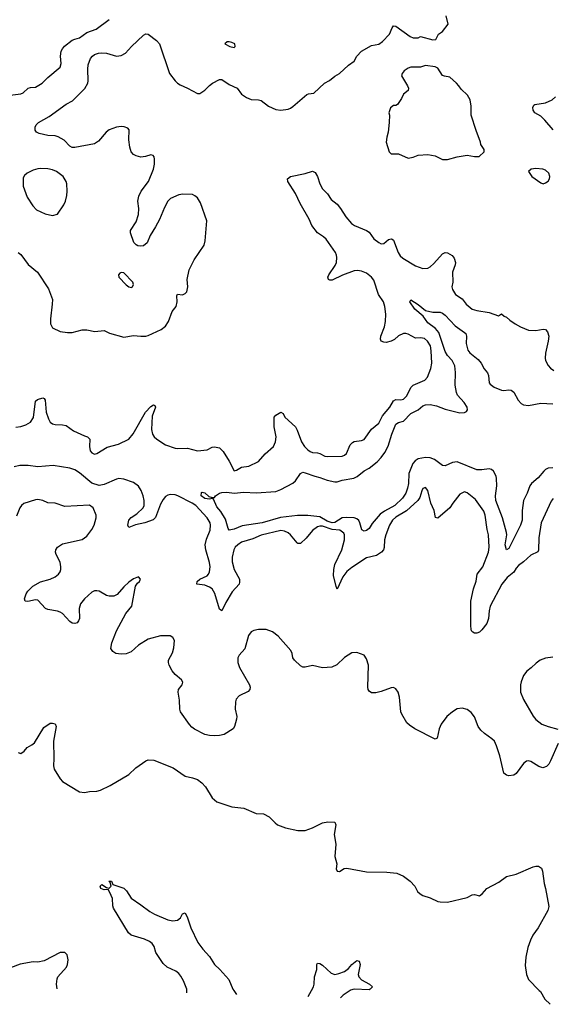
# Model space of a CAD drawing. Header units: inches. Extents: x 1843162 to 1959474, y 907081 to 1016326.
# Tile 3 of 256: x 1853601 to 1857945, y 909887 to 917907. Entities that reach past the tile are written whole.
import ezdxf

# ---------------------------------------------------------------- set-up
doc = ezdxf.new("R2010")
doc.units = ezdxf.units.IN
doc.header["$MEASUREMENT"] = 0
doc.layers.add('B8950', color=7, linetype='Continuous')
doc.layers.add('B8951', color=7, linetype='Continuous')

msp = doc.modelspace()

# ---------------------------------------------------------------- linework, layer by layer
at = {"layer": 'B8950', "color": 5}
for points, elevation in [([(1854965.2, 909980.4), (1854964.6, 910000)], 680), ([(1855346.7, 910000), (1855369.6, 909967.6)], 680), ([(1855953.9, 909949.1), (1855980.7, 910000)], 680), ([(1856297.4, 910000), (1856239.4, 909960.6), (1856218.3, 909940.8)], 680), ([(1857837.7, 910000), (1857847.3, 909990), (1857884, 909930), (1857926.5, 909886.8)], 720)]:
    msp.add_lwpolyline(points, dxfattribs=dict(at, elevation=elevation))
at = {"layer": 'B8951', "color": 5}
for points, elevation in [([(1853390, 917277.3), (1853610, 917304.6), (1853630, 917311.8), (1853671.1, 917348.9), (1853690, 917355.8), (1853730, 917358.7), (1853784.5, 917390), (1853830, 917437.1), (1853930, 917520.5), (1853938.7, 917550), (1853934.6, 917610), (1853940.6, 917650), (1853949.1, 917670), (1853967.5, 917692.5), (1854030, 917740.4), (1854050, 917750.1), (1854090, 917758.8), (1854150, 917802.8), (1854224.5, 917830), (1854330, 917908)], 740), ([(1853590, 916010.6), (1853610, 915994), (1853670, 915913.1), (1853746.7, 915850), (1853835.4, 915715.4), (1853868.1, 915628.1), (1853867.3, 915590), (1853851.3, 915471.3), (1853853.4, 915430), (1853870, 915398), (1853930, 915368.5), (1853990, 915358), (1854030, 915359.1), (1854110, 915381.7), (1854150, 915380.2), (1854213.4, 915366.6), (1854290, 915374.8), (1854334.8, 915354.8), (1854450, 915320.7), (1854530, 915335.3), (1854590, 915328.7), (1854630, 915328.9), (1854650, 915334.6), (1854755.2, 915384.8), (1854790, 915412), (1854815.8, 915450), (1854845.3, 915530), (1854876.9, 915570), (1854885.1, 915610), (1854882.7, 915657.3), (1854888.4, 915671.6), (1854930, 915667.3), (1854950, 915676), (1854964, 915690), (1854973.2, 915730), (1854966, 915790), (1854983.7, 915870), (1855024.2, 915950), (1855104.4, 916070), (1855114.2, 916105.8), (1855126.4, 916270), (1855075.9, 916415.9), (1855050, 916455.1), (1855030, 916473), (1855010, 916482.4), (1854932.5, 916487.5), (1854898.8, 916481.2), (1854830, 916451.3), (1854810, 916429.5), (1854781.5, 916378.5), (1854740, 916280), (1854710, 916220.5), (1854666, 916150), (1854639.5, 916090), (1854610, 916065.1), (1854590, 916062), (1854566, 916066), (1854550, 916074.5), (1854532.9, 916092.9), (1854503.7, 916170), (1854504.5, 916190), (1854550, 916260.7), (1854570, 916321), (1854572.8, 916370), (1854563.5, 916430), (1854571.6, 916470), (1854593, 916510), (1854652, 916590), (1854692.7, 916690), (1854699.9, 916730), (1854700.3, 916770), (1854697.2, 916790), (1854690, 916801.6), (1854670, 916807.2), (1854626.4, 916793.6), (1854590, 916788.1), (1854550, 916797.2), (1854528.1, 916810), (1854510.4, 916830.4), (1854498.1, 916870), (1854492.6, 916930), (1854495.1, 917010), (1854482.5, 917022.5), (1854453.9, 917033.9), (1854430, 917036.8), (1854390, 917032.2), (1854330.4, 917010), (1854305.8, 916990), (1854243.1, 916916.9), (1854210, 916896.4), (1854050, 916867.1), (1854030, 916867.1), (1854010, 916876.9), (1853964.7, 916924.7), (1853914, 916954), (1853890, 916961.2), (1853830, 916965.4), (1853760.8, 916980.8), (1853739.5, 916990), (1853727.5, 917007.5), (1853726.8, 917033.2), (1853734.7, 917050), (1853753.6, 917070), (1853842, 917118), (1853981.4, 917218.6), (1854032.5, 917247.5), (1854133, 917347), (1854156.4, 917390), (1854160.8, 917410), (1854156.4, 917503.6), (1854160.1, 917539.9), (1854179.7, 917590), (1854193.6, 917610), (1854210, 917622.6), (1854244.4, 917635.6), (1854270, 917638.2), (1854310, 917634.2), (1854390, 917610.3), (1854430, 917614.6), (1854465.2, 917634.8), (1854512.2, 917687.8), (1854610, 917780.7), (1854630, 917792.7), (1854650, 917790.4), (1854717.6, 917737.6), (1854741.3, 917710), (1854823.6, 917470), (1854870, 917408.5), (1854888.5, 917390), (1854910, 917377.8), (1854970.6, 917350), (1855050, 917304.9), (1855070, 917305.3), (1855110, 917333.7), (1855148.5, 917371.5), (1855174.3, 917390), (1855230, 917420.2), (1855250, 917420.7), (1855310, 917380.2), (1855374.9, 917350), (1855410, 917300.3), (1855450, 917272.4), (1855490, 917256.9), (1855550, 917254.6), (1855570, 917248.8), (1855630, 917204.2), (1855690, 917177), (1855730, 917170.4), (1855790, 917179.5), (1855810, 917186.7), (1855830, 917201.1), (1855942.3, 917297.7), (1855956.2, 917303.8), (1855998.7, 917310), (1856088.3, 917390), (1856128, 917412), (1856172.3, 917447.7), (1856210, 917468.1), (1856283.9, 917536.1), (1856329.5, 917570), (1856349.6, 917610), (1856388.4, 917651.6), (1856470, 917696.4), (1856530, 917708.2), (1856559.3, 917730), (1856617.2, 917790), (1856638, 917842), (1856650, 917858), (1856670, 917856), (1856784.7, 917770), (1856810, 917758.8), (1856850, 917761), (1856870, 917771), (1856970, 917744.7), (1856993.6, 917746.4), (1857018, 917790), (1857050, 917812), (1857095.3, 917870), (1857079.3, 917939.3)], 720), ([(1857953, 917010), (1857884.7, 917090), (1857850, 917120.9), (1857802, 917150), (1857789.1, 917169.1), (1857786.7, 917193.3), (1857794.3, 917210), (1857803.2, 917216.8), (1857890, 917229.2), (1857944.7, 917255.3), (1857970, 917280.3)], 680), ([(1853570, 914587.3), (1853610, 914593.5), (1853652.6, 914607.4), (1853689.9, 914630.1), (1853712.6, 914667.4), (1853730, 914800.5), (1853747, 914813), (1853790, 914826), (1853801.4, 914821.4), (1853808.7, 914808.7), (1853818, 914710), (1853835.4, 914655.4), (1853849.5, 914629.5), (1853870, 914615.2), (1853890, 914610.1), (1853950, 914607.4), (1853980.8, 914600.8), (1854039.3, 914559.3), (1854130, 914516.8), (1854155.5, 914510), (1854172.3, 914490), (1854169.3, 914430), (1854175.6, 914395.6), (1854190, 914378.3), (1854210, 914369.2), (1854230, 914373.2), (1854313.6, 914426.4), (1854407.6, 914450), (1854490, 914491.3), (1854527.2, 914532.8), (1854626.6, 914710), (1854670, 914757), (1854692, 914770), (1854703.5, 914763.5), (1854707.7, 914750), (1854682.3, 914677.7), (1854674.8, 914570), (1854683.9, 914530), (1854697.3, 914510), (1854719.8, 914490), (1854790, 914445), (1854870, 914416.2), (1854890, 914413.3), (1854970, 914416.1), (1855050, 914396), (1855130, 914402.4), (1855170, 914424), (1855190, 914429.1), (1855230, 914418.5), (1855260.3, 914390), (1855310.3, 914310), (1855350, 914233.4), (1855370, 914237.6), (1855410, 914263.1), (1855470, 914271.6), (1855550, 914308.9), (1855602.9, 914370), (1855669.8, 914430.2), (1855687.6, 914470), (1855693.8, 914510), (1855677, 914590), (1855676.9, 914670), (1855690, 914686.7), (1855730, 914710.3), (1855750, 914698.8), (1855762.4, 914670), (1855850.2, 914590.2), (1855864.7, 914564.7), (1855900.2, 914470), (1855925.2, 914430), (1855950, 914403.6), (1855970, 914389.2), (1855990, 914382.2), (1856030, 914380.2), (1856050, 914374.7), (1856090, 914352.9), (1856110, 914347.9), (1856230, 914351.7), (1856250, 914359.5), (1856266, 914374), (1856296.9, 914443.1), (1856315.9, 914464.1), (1856330, 914472.4), (1856390, 914479.6), (1856411.5, 914488.5), (1856470, 914571.5), (1856530, 914620.3), (1856560.3, 914679.7), (1856620.3, 914750), (1856650, 914802.6), (1856670, 914812.6), (1856710, 914810.3), (1856730, 914815.3), (1856757.3, 914842.7), (1856792.1, 914910), (1856809.1, 914930.9), (1856905.2, 914970), (1856925.8, 914994.2), (1856953.9, 915066.1), (1856962.7, 915110), (1856957.6, 915210), (1856950.5, 915250), (1856927.2, 915290), (1856901.7, 915310), (1856870, 915316), (1856830, 915314), (1856770, 915347), (1856750, 915352.3), (1856730, 915349.9), (1856690, 915332.9), (1856656.5, 915303.5), (1856630, 915289), (1856590, 915279), (1856570, 915279.3), (1856547.9, 915287.9), (1856543.9, 915303.9), (1856546.6, 915330), (1856575.4, 915404.6), (1856584.6, 915450), (1856586.3, 915510), (1856578.5, 915570), (1856567.1, 915610), (1856527.9, 915670), (1856490, 915785), (1856470.6, 915810.6), (1856430, 915843), (1856390, 915859.6), (1856356.7, 915863.3), (1856330, 915860.5), (1856234.4, 915825.6), (1856150, 915786.4), (1856130, 915785.1), (1856119.3, 915790), (1856115.1, 915810), (1856121.1, 915830), (1856174, 915906), (1856183.5, 915930), (1856188.9, 915970), (1856185.8, 915990), (1856176.8, 916010), (1856099.4, 916119.4), (1856078.6, 916138.6), (1856030, 916170.6), (1855982.8, 916230), (1855961.3, 916281.3), (1855889.8, 916409.9), (1855851.4, 916491.4), (1855789.2, 916590), (1855784, 916610), (1855810, 916630.6), (1855930, 916653.7), (1855990, 916673.4), (1856010, 916662.8), (1856030, 916631), (1856048.5, 916570), (1856070, 916530.6), (1856110.4, 916490), (1856142.3, 916442.3), (1856190, 916404.4), (1856218.7, 916370), (1856261.4, 916301.4), (1856307.1, 916247.1), (1856331.6, 916231.6), (1856430.7, 916190.8), (1856450, 916175.3), (1856490, 916123.2), (1856530, 916091.4), (1856550, 916082.8), (1856570, 916083.2), (1856610, 916115.6), (1856630, 916122.6), (1856638.6, 916118.6), (1856650, 916110.4), (1856687.6, 916010), (1856704.3, 915984.3), (1856725.6, 915965.6), (1856830, 915902), (1856890, 915880.9), (1856930, 915884.4), (1856950, 915895.3), (1856979.3, 915920.8), (1857050, 916000.4), (1857070, 916010.3), (1857090, 916007), (1857126.8, 915986.8), (1857145.7, 915965.7), (1857154.4, 915930), (1857152.2, 915910), (1857131, 915850), (1857132.8, 915770), (1857126.5, 915730), (1857130.2, 915710), (1857156, 915670), (1857210, 915632.6), (1857242.6, 915590), (1857290, 915548.1), (1857330, 915537.3), (1857430, 915522.6), (1857506, 915494), (1857530, 915512), (1857551.6, 915491.6), (1857570, 915484.7), (1857598.5, 915458.5), (1857641, 915430), (1857685.1, 915405.1), (1857750, 915378), (1857810, 915374.4), (1857870, 915387.3), (1857890, 915382.8), (1857906, 915366), (1857917, 915330), (1857912, 915290), (1857888.7, 915190), (1857886.4, 915150), (1857890.4, 915130), (1857910, 915090.8), (1857930.7, 915070), (1857957.3, 915050)], 680), ([(1857950, 914257.3), (1857910, 914253.8), (1857890, 914243.9), (1857875, 914230), (1857830, 914174.6), (1857775.3, 914130), (1857760.7, 914110), (1857738.6, 914050), (1857709, 913990), (1857699.2, 913910), (1857698.5, 913830), (1857686.2, 913790), (1857590, 913599.5), (1857570, 913589.6), (1857559.2, 913630), (1857573.8, 913710), (1857571.7, 913730), (1857538.4, 913850), (1857483.2, 913990), (1857480.8, 914030), (1857491.1, 914110), (1857490.6, 914170), (1857486.8, 914190), (1857464, 914230), (1857450, 914242.2), (1857430, 914249.8), (1857370, 914239.8), (1857330, 914241.8), (1857170, 914304.8), (1857130, 914299.3), (1857070, 914273), (1857050, 914275.1), (1856984.2, 914324.2), (1856950, 914337.2), (1856910, 914342.3), (1856849.6, 914330.4), (1856825.3, 914314.7), (1856807.9, 914292.1), (1856775.1, 914210), (1856771.9, 914130), (1856764.8, 914090), (1856750.1, 914049.9), (1856722.2, 914010), (1856660.7, 913950), (1856575.6, 913904.4), (1856541.7, 913878.3), (1856475.7, 913804.3), (1856450, 913763.5), (1856430, 913745.7), (1856410, 913739.7), (1856392.5, 913752.5), (1856376.1, 913810), (1856366.8, 913826.8), (1856350, 913842), (1856330, 913848.8), (1856270, 913852.7), (1856230, 913849.4), (1856170, 913810.9), (1856150, 913807.8), (1856110, 913822.1), (1856050, 913858.8), (1855952.2, 913867.8), (1855867.9, 913867.9), (1855727.2, 913852.8), (1855578.8, 913810), (1855414.9, 913785.1), (1855350, 913758.4), (1855308.7, 913750), (1855301.5, 913761.5), (1855278.7, 913838.7), (1855240.9, 913900.9), (1855210, 913938), (1855182, 914002), (1855170, 914006), (1855150, 914002), (1855110, 914006.9), (1855080.9, 914030), (1855085.2, 914054.8), (1855090, 914058), (1855110, 914052), (1855143.6, 914023.6), (1855170, 914014), (1855190, 914014), (1855198, 914030), (1855229.5, 914050.5), (1855250, 914056.3), (1855290, 914058), (1855350, 914050.3), (1855430, 914057.4), (1855530, 914054.4), (1855690, 914064.9), (1855730, 914079.5), (1855827.9, 914132.1), (1855849.8, 914150.2), (1855890, 914210.7), (1855910, 914220.5), (1855930, 914217), (1856007.7, 914187.7), (1856050, 914179.2), (1856110, 914156.5), (1856170, 914142.8), (1856190, 914143.6), (1856230, 914156.1), (1856326.3, 914173.7), (1856352.4, 914187.6), (1856410, 914232.9), (1856450, 914254), (1856515.3, 914304.7), (1856550, 914342), (1856578.5, 914381.5), (1856605.9, 914434.1), (1856635.4, 914530), (1856670, 914611.6), (1856690, 914625.6), (1856730, 914635.9), (1856790, 914700.1), (1856850.9, 914729.1), (1856890, 914761.9), (1856910.4, 914769.6), (1856950, 914771.7), (1857001.4, 914761.4), (1857070, 914735.8), (1857190, 914705.6), (1857230, 914706.8), (1857243.7, 914716.3), (1857252.7, 914730), (1857250.6, 914750), (1857225.5, 914790), (1857171.3, 914850), (1857164.1, 914870), (1857152.1, 914930), (1857154.7, 915034.7), (1857148.8, 915088.8), (1857128.7, 915130), (1857090, 915171.1), (1857070, 915204.7), (1857018.1, 915358.1), (1856991.6, 915391.6), (1856930, 915436.9), (1856891.4, 915491.4), (1856823.5, 915550), (1856782.7, 915610), (1856790, 915624.7), (1856850, 915588.2), (1856910, 915539.1), (1856970, 915524.9), (1857030, 915524.4), (1857050, 915515.8), (1857070, 915500.5), (1857153.4, 915413.4), (1857230, 915360.4), (1857239.5, 915350), (1857246, 915330), (1857242.3, 915270), (1857255.9, 915215.9), (1857273.2, 915193.2), (1857340.3, 915140.3), (1857363.5, 915110), (1857390, 915063.7), (1857417.4, 915030), (1857425.3, 915010), (1857428.8, 914950), (1857437.3, 914937.3), (1857470, 914913.7), (1857530.3, 914890.4), (1857550, 914886.4), (1857590, 914892.7), (1857610, 914890.4), (1857630, 914872.7), (1857667.2, 914807.2), (1857690, 914781.6), (1857710.3, 914770.3), (1857750, 914763.7), (1857850, 914783.1), (1857950, 914779.2)], 660), ([(1857952, 914007.9), (1857935.5, 913984.5), (1857855.2, 913810), (1857834.6, 913685.4), (1857832.8, 913587.2), (1857827, 913573), (1857770, 913546), (1857710.1, 913489.9), (1857670, 913460.7), (1857650, 913439.2), (1857630, 913407.6), (1857577.3, 913362.7), (1857532, 913310), (1857438, 913130), (1857428.7, 913091.3), (1857423.2, 913030), (1857410.2, 912990), (1857370, 912936.2), (1857350, 912918), (1857330, 912909.4), (1857310, 912909.3), (1857297.5, 912917.5), (1857286, 912930), (1857282.9, 912942.9), (1857279.6, 912970), (1857281.3, 913170), (1857301.8, 913270), (1857325.2, 913334.8), (1857333.2, 913390), (1857377, 913450), (1857424.1, 913570), (1857429, 913610), (1857424.1, 913710), (1857413.3, 913753.3), (1857397.7, 913870), (1857385.1, 913905.1), (1857318.3, 913998.3), (1857250, 914054), (1857230, 914061.2), (1857190, 914041.2), (1857133.4, 913970), (1857110.3, 913930), (1857010, 913845.7), (1856992.9, 913852.9), (1856982.5, 913910), (1856954.6, 913970), (1856930, 914072.3), (1856910, 914096.2), (1856890, 914089.4), (1856879.5, 914070), (1856865, 914015), (1856848.4, 913990), (1856754.5, 913905.5), (1856670, 913855), (1856642.7, 913830), (1856618, 913790), (1856587.6, 913710), (1856575.6, 913670), (1856573, 913607), (1856567.4, 913590), (1856551.8, 913570), (1856510, 913541.5), (1856430, 913524.1), (1856310, 913445), (1856267.8, 913412.2), (1856235.2, 913370), (1856190, 913269.3), (1856180.9, 913290), (1856161.1, 913381.1), (1856162.3, 913430), (1856172.5, 913470), (1856228.5, 913590), (1856251.4, 913671.4), (1856249.8, 913709.8), (1856244.5, 913724.5), (1856211.8, 913750), (1856150, 913755.9), (1856070, 913780.6), (1856050, 913781.7), (1856030, 913776.3), (1855990, 913745.1), (1855937.2, 913682.8), (1855890, 913640.4), (1855870, 913640.4), (1855864.7, 913644.7), (1855811, 913711), (1855790, 913726.6), (1855760.2, 913740.2), (1855730, 913745.8), (1855570, 913708.8), (1855501.8, 913678.2), (1855410, 913650.5), (1855379.3, 913630), (1855359, 913610), (1855347.2, 913590), (1855332.7, 913530), (1855335, 913490), (1855349.3, 913430), (1855392.6, 913350), (1855395.1, 913324.9), (1855390.3, 913310), (1855333.6, 913246.4), (1855281.4, 913158.6), (1855250, 913092), (1855230, 913106.6), (1855192.9, 913232.9), (1855170.6, 913270.6), (1855150, 913284.2), (1855110, 913300.5), (1855045.2, 913310), (1855047.2, 913330), (1855071.3, 913350), (1855130, 913376.3), (1855141.9, 913390), (1855149.9, 913410), (1855153.2, 913450), (1855150, 913486.6), (1855118.6, 913590), (1855115.1, 913630), (1855125.1, 913674.9), (1855153.6, 913750), (1855158.6, 913790), (1855154.4, 913810), (1855130, 913850.7), (1855037.3, 913950), (1855006.8, 913970), (1854890, 914027.8), (1854870, 914035.6), (1854830, 914038.5), (1854810, 914034.4), (1854790, 914022.7), (1854770, 913998.3), (1854750, 913960.4), (1854708.9, 913851.1), (1854690, 913832.5), (1854622.4, 913810), (1854546.4, 913793.6), (1854490, 913769.7), (1854482.8, 913790), (1854490.7, 913830), (1854510, 913852.3), (1854557.2, 913882.8), (1854607.9, 913930), (1854616.7, 913950), (1854617.3, 913990), (1854609.2, 914030), (1854593.1, 914073.1), (1854570, 914107.9), (1854530, 914136.7), (1854450, 914165), (1854410, 914169.9), (1854390, 914165.5), (1854290, 914119.9), (1854250, 914114.1), (1854190, 914131.3), (1854090, 914215.7), (1854050, 914239.4), (1854010, 914253.2), (1853874.8, 914274.8), (1853750, 914265.2), (1853670, 914276.3), (1853603.2, 914276.8), (1853555, 914265)], 680), ([(1857993.7, 912010), (1857930, 911869.2), (1857916.3, 911843.7), (1857897.4, 911822.6), (1857867.9, 911812.1), (1857834.8, 911825.2), (1857770, 911865.6), (1857750, 911869.6), (1857733.8, 911866.2), (1857710, 911849.5), (1857650, 911766), (1857630, 911752.7), (1857590, 911747.6), (1857570, 911752.7), (1857549.6, 911770), (1857516.4, 911910), (1857490, 911992.7), (1857472.2, 912030), (1857452.8, 912050), (1857391.7, 912091.7), (1857360.7, 912120.7), (1857341.5, 912150), (1857310, 912229.4), (1857282.8, 912262.8), (1857250, 912289.5), (1857210, 912299.7), (1857170, 912293), (1857130, 912269.6), (1857084.9, 912230), (1857038.7, 912170), (1857020.9, 912130), (1857005.2, 912054.8), (1856990, 912047.6), (1856823.7, 912130), (1856779.5, 912159.5), (1856759.4, 912179.4), (1856717, 912250), (1856709.6, 912270), (1856699.5, 912390), (1856687, 912430), (1856670, 912456), (1856650, 912467), (1856630, 912466), (1856550, 912434.3), (1856504.4, 912424.4), (1856470, 912424.5), (1856450, 912437.2), (1856442.9, 912450), (1856440.7, 912470), (1856446.9, 912650), (1856430, 912700.9), (1856409.2, 912730), (1856350, 912751.5), (1856308.8, 912751.2), (1856250, 912711.6), (1856187.5, 912652.5), (1856145.9, 912634.1), (1856070, 912626.4), (1855990, 912646.2), (1855930, 912632.4), (1855910, 912632.8), (1855890, 912643), (1855842.4, 912690), (1855828.9, 912710), (1855824, 912744), (1855812.6, 912770), (1855710, 912887), (1855661.7, 912921.7), (1855610, 912939.7), (1855550, 912939.6), (1855510, 912931.5), (1855490, 912921.6), (1855466.7, 912890), (1855438, 912782), (1855390.2, 912730), (1855379.7, 912710), (1855380.6, 912670), (1855394.8, 912630), (1855476.4, 912490), (1855482, 912470), (1855478.8, 912450), (1855465.2, 912434.8), (1855390, 912400.7), (1855367.3, 912372.7), (1855362, 912350), (1855359.6, 912290), (1855371, 912231), (1855369.2, 912210), (1855352.8, 912150), (1855342.3, 912130), (1855270, 912083.8), (1855230, 912075.4), (1855190, 912073.4), (1855150, 912075.8), (1855110, 912084.8), (1855026.9, 912126.9), (1855004.1, 912144.1), (1854985.6, 912165.6), (1854912, 912270), (1854906, 912290), (1854904.9, 912364.9), (1854892.6, 912430), (1854897.4, 912450), (1854925.1, 912490), (1854932.7, 912510), (1854922, 912530), (1854870, 912574.2), (1854844.5, 912604.5), (1854820.3, 912650), (1854815.1, 912670), (1854816, 912690), (1854846.9, 912750), (1854858, 912790), (1854862.9, 912850), (1854850, 912876), (1854827.6, 912887.6), (1854750, 912888.2), (1854650, 912860.7), (1854570, 912813.2), (1854510, 912757.8), (1854470, 912740.6), (1854430, 912737.9), (1854385.2, 912745.2), (1854359.9, 912759.9), (1854344.3, 912784.3), (1854352.7, 912830), (1854391.2, 912930), (1854467, 913070), (1854515.9, 913130), (1854546.8, 913293.2), (1854562.4, 913317.6), (1854578, 913330), (1854586, 913350), (1854570, 913369.2), (1854528.5, 913351.5), (1854490, 913326), (1854450, 913288.3), (1854395.9, 913224.1), (1854370, 913211.3), (1854330, 913210.5), (1854310, 913216.8), (1854250, 913251.6), (1854230, 913255.9), (1854210, 913253.8), (1854190, 913243.4), (1854129.3, 913190), (1854097.6, 913150), (1854086.1, 913110), (1854089.2, 913030), (1854082, 913010), (1854070, 912995.4), (1854051.5, 912988.5), (1854030, 912991.7), (1854010, 913005.8), (1853950, 913069.1), (1853930, 913082.2), (1853909.9, 913089.9), (1853830, 913103.9), (1853812.1, 913112.1), (1853750, 913178), (1853730, 913182.9), (1853668.5, 913168.4), (1853646.6, 913170), (1853641.7, 913190), (1853654.6, 913230), (1853668.5, 913251.5), (1853707.2, 913292.8), (1853770, 913327.3), (1853850, 913349.4), (1853890.5, 913369.5), (1853918.7, 913390), (1853930, 913408.5), (1853936.8, 913430), (1853937.1, 913450), (1853930, 913489.2), (1853898.2, 913550), (1853892.9, 913570), (1853894.8, 913590), (1853908.3, 913611.7), (1853950, 913639), (1854110, 913674), (1854150, 913699.5), (1854190, 913754.4), (1854209.7, 913790), (1854224, 913850), (1854224.7, 913870), (1854201.6, 913930), (1854170, 913952.1), (1853970, 913943.1), (1853890, 913967.7), (1853830, 913971.8), (1853790, 913989.7), (1853750, 913998.3), (1853730, 913996.4), (1853634.6, 913965.4), (1853616, 913950), (1853603.2, 913930), (1853576.4, 913863.6)], 720), ([(1857950, 912713.6), (1857890, 912707.3), (1857846.8, 912690), (1857813.3, 912666.7), (1857773.5, 912626.5), (1857738.4, 912601.6), (1857710, 912565.2), (1857690, 912514), (1857686, 912490), (1857686.5, 912430), (1857709, 912370), (1857790, 912233), (1857810, 912206.4), (1857858.8, 912170), (1857911.3, 912150), (1857990, 912128.2)], 720), ([(1853590, 911937.3), (1853610, 911930.4), (1853638.7, 911950), (1853662.2, 911977.8), (1853700.7, 911999.3), (1853722.6, 912017.4), (1853799.4, 912140.6), (1853850, 912176), (1853870, 912178), (1853890.8, 912170.8), (1853898, 912150), (1853877.6, 912030), (1853880.6, 911890), (1853877.4, 911830), (1853882.5, 911802.5), (1853930, 911722.4), (1853950, 911701.3), (1854090, 911616.3), (1854130, 911613), (1854170, 911620.3), (1854230, 911622.3), (1854259.3, 911630), (1854339, 911670), (1854490, 911759.3), (1854547.8, 911812.2), (1854629.8, 911870.2), (1854650, 911878.7), (1854696.3, 911876.3), (1854853.9, 911813.9), (1854950, 911746), (1855010, 911732.4), (1855050, 911717.1), (1855087.3, 911690), (1855117.2, 911657.2), (1855170.5, 911570), (1855210, 911535.5), (1855330, 911494.9), (1855430, 911483.7), (1855530, 911441.7), (1855590, 911438.9), (1855634.4, 911414.4), (1855684.3, 911364.3), (1855704.9, 911350), (1855770, 911324.9), (1855870, 911301.6), (1855930, 911301.6), (1855990, 911323), (1856070, 911366), (1856113.2, 911373.2), (1856170.7, 911370.7), (1856180.7, 911350), (1856166.5, 911270), (1856178.3, 911190), (1856172, 911092), (1856187.3, 911030), (1856181.3, 910990), (1856190, 910970.8), (1856210, 910967.6), (1856246.3, 910993.7), (1856270, 910995.8), (1856430, 910965.2), (1856596.4, 910963.6), (1856675.6, 910955.6), (1856731.2, 910931.2), (1856784.9, 910890), (1856823.7, 910850), (1856846.5, 910806.5), (1856866.5, 910786.5), (1856890, 910772.4), (1856950, 910754.9), (1857010, 910725.5), (1857030, 910720.5), (1857090, 910717.6), (1857250, 910757.3), (1857290, 910778.8), (1857310, 910780.7), (1857350, 910771), (1857372, 910788), (1857409.5, 910830.5), (1857510, 910880.5), (1857570, 910928.2), (1857650, 910946), (1857790, 911007.7), (1857810, 911013.4), (1857832.7, 911012.7), (1857856.1, 910996.1), (1857864.9, 910970), (1857877.1, 910870), (1857890.4, 910830), (1857915.2, 910684.8), (1857907.7, 910650), (1857830.6, 910510), (1857786.4, 910450), (1857766.4, 910410), (1857746, 910350), (1857728.2, 910270), (1857723.8, 910203.8), (1857734.8, 910130), (1857751, 910090), (1857837.7, 910000)], 720), ([(1854964.6, 910000), (1854964.3, 910010), (1854937.5, 910077.5), (1854916.4, 910116.4), (1854898.4, 910138.3), (1854875.7, 910155.7), (1854802.7, 910190), (1854770, 910219.8), (1854711.8, 910310), (1854698.3, 910358.3), (1854681.6, 910381.6), (1854658.6, 910398.6), (1854618.6, 910418.6), (1854510, 910449.8), (1854489.6, 910470), (1854366.3, 910670), (1854360.7, 910690), (1854358, 910750), (1854336.5, 910796.5), (1854322, 910822), (1854290, 910819.3), (1854264, 910830), (1854258, 910850), (1854270, 910862), (1854310, 910838), (1854330, 910832), (1854348, 910850), (1854338, 910878), (1854328.7, 910890), (1854350, 910890.5), (1854362, 910862), (1854450, 910832.7), (1854471.3, 910811.3), (1854510.3, 910750.3), (1854590, 910698), (1854663, 910643), (1854701.3, 910621.3), (1854810, 910576), (1854850, 910566.3), (1854887.2, 910572.8), (1854912.3, 910590), (1854930, 910624.7), (1854950, 910631), (1854970, 910591), (1854995.8, 910510), (1855055.3, 910390), (1855095.1, 910335.1), (1855150, 910274.9), (1855190.1, 910210.1), (1855233.8, 910170), (1855305.7, 910090), (1855339.6, 910010), (1855346.7, 910000)], 680), ([(1853906.7, 910013.8), (1853902.7, 910050), (1853906.3, 910093.7), (1853913.2, 910110), (1853982.7, 910190), (1853992.3, 910210), (1853996, 910250), (1853988.9, 910288.9), (1853970, 910308), (1853931.6, 910308.4), (1853799.8, 910240.2), (1853750, 910229), (1853710, 910232.7), (1853605.8, 910214.2), (1853470, 910162)], 720), ([(1855980.7, 910000), (1855996.4, 910030), (1856002.4, 910050), (1856005.8, 910110), (1856025.1, 910170), (1856024.2, 910210), (1856030, 910222.8), (1856050, 910219.3), (1856070, 910204.9), (1856140, 910140), (1856170, 910130.3), (1856202.9, 910137.1), (1856250, 910154.9), (1856282.6, 910177.4), (1856310, 910210.4), (1856350, 910244.9), (1856370, 910238.8), (1856376.5, 910210), (1856361.1, 910130), (1856367, 910110), (1856390, 910087), (1856454.8, 910050), (1856477.3, 910030), (1856460.5, 910010), (1856450, 910004.7), (1856330, 910009.1), (1856298.9, 910001.1), (1856297.4, 910000)], 680)]:
    msp.add_lwpolyline(points, dxfattribs=dict(at, elevation=elevation))
for points, elevation in [([(1855310, 917728), (1855292.7, 917727.3), (1855274, 917710), (1855314, 917690), (1855350, 917682), (1855358, 917690), (1855355.3, 917710), (1855330, 917722)], 740), ([(1856910, 917533.2), (1856870, 917521.2), (1856790, 917519.7), (1856770, 917513.6), (1856737.3, 917490), (1856720.7, 917470), (1856714, 917450), (1856763.8, 917370), (1856772.7, 917350), (1856770.5, 917329.5), (1856730, 917302), (1856714.4, 917265.6), (1856683.6, 917216.4), (1856670, 917208), (1856650, 917208), (1856626, 917190), (1856611.3, 917150), (1856616, 917130), (1856614.8, 917070), (1856606.8, 916990), (1856594.8, 916950), (1856590.8, 916910), (1856614.8, 916830), (1856630, 916814.8), (1856690, 916814.9), (1856770, 916778.4), (1856810, 916786.7), (1856850, 916803.1), (1856930, 916808.2), (1856990, 916797.1), (1857050, 916768.4), (1857090, 916768.4), (1857170, 916790.5), (1857250, 916802.8), (1857310, 916792), (1857347.3, 916792.7), (1857388, 916830), (1857388, 916850), (1857362, 916890), (1857359, 916910), (1857323.6, 917003.6), (1857283.7, 917130), (1857282, 917202), (1857274.2, 917254.2), (1857251.9, 917291.9), (1857201.6, 917341.6), (1857183.7, 917370), (1857164.5, 917390), (1857110, 917438.4), (1857066.6, 917446.6), (1857050, 917454), (1857010, 917512.7), (1856990, 917522.7)], 720), ([(1853770, 916695.1), (1853748.6, 916691.4), (1853710, 916680.7), (1853661.7, 916658.3), (1853640.9, 916639.1), (1853630, 916618), (1853630.5, 916550), (1853661.1, 916461.1), (1853707.3, 916390), (1853739.3, 916359.3), (1853810, 916326), (1853870, 916311.3), (1853910, 916322), (1853960.9, 916399.1), (1853975.1, 916430), (1853985.8, 916474.2), (1853989.6, 916510), (1853984.7, 916570), (1853978.9, 916590), (1853954.7, 916630), (1853900.9, 916670), (1853870, 916683.5), (1853830, 916693)], 740), ([(1857810, 916696.3), (1857772, 916690), (1857752, 916670), (1857778, 916630), (1857850, 916578), (1857870, 916571), (1857890, 916578.8), (1857910, 916591), (1857920.9, 916610), (1857924.5, 916630), (1857916.6, 916656.6), (1857890, 916680.7), (1857868.7, 916690)], 720), ([(1854430, 915849.2), (1854418.5, 915841.5), (1854408.2, 915830), (1854410.8, 915810), (1854470, 915747.7), (1854490, 915730.8), (1854510, 915724.9), (1854522, 915730), (1854529, 915750), (1854522.7, 915770), (1854450, 915845.2)], 740)]:
    msp.add_lwpolyline(points, close=True, dxfattribs=dict(at, elevation=elevation))

doc.saveas('drawing.dxf')
